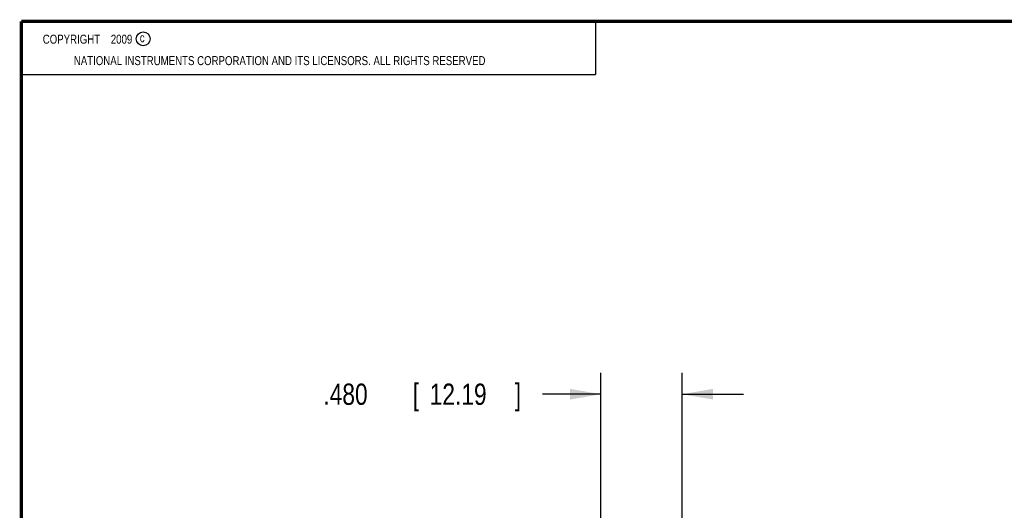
# Model space of a CAD drawing. Header units: inches. Extents: x 0.2 to 16.8, y 0.1 to 10.8.
# Tile 3 of 11: x 0.2 to 6, y 7.9 to 10.8. Entities that reach past the tile are written whole.
import ezdxf

# ---------------------------------------------------------------- set-up
doc = ezdxf.new("R2010")
doc.units = ezdxf.units.IN
doc.header["$LTSCALE"] = 0.935
doc.header["$MEASUREMENT"] = 0
doc.layers.get('0').update_dxf_attribs({"linetype": 'CONTINUOUS'})
doc.layers.add('DIMENSIONS', color=7, linetype='CONTINUOUS')
doc.styles.get("Standard").update_dxf_attribs({"font": 'txt', "width": 0.8})
doc.dimstyles.new('DIMSTYLE_1', dxfattribs={"dimtxt": 0.125, "dimasz": 0.18, "dimexe": 0.18, "dimexo": 0.0625, "dimgap": 0.09, "dimtad": 0, "dimtih": 1, "dimtoh": 1, "dimdec": 3, "dimzin": 4, "dimdsep": 46, "dimtxsty": 'STANDARD', "dimblk": '_FILLED', "dimblk1": '_FILLED', "dimblk2": '_FILLED', "dimcen": 0.09, "dimadec": 0, "dimazin": 0, "dimtp": 0.01, "dimtm": 0.01, "dimtfac": 1, "dimtdec": 3, "dimtofl": 0, "dimtmove": 0, "dimatfit": 3, "dimldrblk": '_FILLED', "dimfxl": 1, "dimtolj": 1, "dimtzin": 4, "dimarcsym": 0})

# ---------------------------------------------------------------- blocks, each defined once
blk = doc.blocks.new('_FILLED')
at = {"color": 0, "linetype": 'BYBLOCK'}
blk.add_solid([(0, 0), (-1, 0.174), (-1, -0.174)], dxfattribs=at)
blk = doc.blocks.new('*D3')
at = {"layer": 'DIMENSIONS', "color": 2, "linetype": 'CONTINUOUS'}
for p, q in [((3.655, 7.641), (3.655, 8.6926)), ((4.135, 7.641), (4.135, 8.6926)), ((3.655, 8.5676), (3.3125, 8.5676)), ((4.135, 8.5676), (4.495, 8.5676))]:
    blk.add_line(p, q, dxfattribs=at)
at = {"layer": 'DIMENSIONS', "color": 2, "linetype": 'CONTINUOUS', "xscale": 0.18, "yscale": 0.18, "zscale": 0.18}
blk.add_blockref('_FILLED', (3.655, 8.5676), dxfattribs=at)
at = {"layer": 'DIMENSIONS', "color": 2, "linetype": 'CONTINUOUS', "xscale": 0.18, "yscale": 0.18, "zscale": 0.18, "rotation": 180}
blk.add_blockref('_FILLED', (4.135, 8.5676), dxfattribs=at)
at = {"layer": 'DIMENSIONS', "color": 2, "linetype": 'CONTINUOUS', "width": 0.8}
for s, p in [('.480', (2.025, 8.5051)), ('[', (2.55, 8.5051)), ('12.19', (2.65, 8.5051)), (']', (3.15, 8.5051))]:
    blk.add_text(s, height=0.125, dxfattribs=at).set_placement(p)

msp = doc.modelspace()

# ---------------------------------------------------------------- linework, layer by layer
at = {"color": 2, "linetype": 'CONTINUOUS'}
for p, q in [((0.25, 10.7586), (3.625, 10.7586)), ((0.25, 10.7586), (0.25, 10.4456)), ((3.625, 10.7586), (3.625, 10.4456)), ((0.25, 10.4456), (3.625, 10.4456))]:
    msp.add_line(p, q, dxfattribs=at)
at = {"color": 7, "linetype": 'CONTINUOUS', "const_width": 0.02}
for points in [[(0.25, 10.7586), (0.25, 0.2586)], [(16.75, 10.7586), (0.25, 10.7586)]]:
    msp.add_lwpolyline(points, dxfattribs=at)
at = {"color": 2, "linetype": 'CONTINUOUS'}
msp.add_circle((0.9659, 10.6562), 0.0403, dxfattribs=at)

# ---------------------------------------------------------------- texts
at = {"color": 2, "linetype": 'CONTINUOUS', "width": 0.8}
for s, p in [('c', (0.946, 10.6363)), ('NATIONAL INSTRUMENTS CORPORATION AND ITS LICENSORS. ALL RIGHTS RESERVED', (0.5583, 10.5016))]:
    msp.add_text(s, height=0.053, dxfattribs=at).set_placement(p)
at = {"color": 2, "linetype": 'CONTINUOUS', "insert": (0.3125, 10.6805), "char_height": 0.053, "width": 0.8904, "attachment_point": 1}
msp.add_mtext('    COPYRIGHT    2009', dxfattribs=at)

# ---------------------------------------------------------------- dimensions: what is measured, and where the dimension line sits
at = {"layer": 'DIMENSIONS', "color": 2, "linetype": 'CONTINUOUS'}
dim = msp.add_linear_dim(base=(3.655, 8.5676), p1=(4.135, 7.641), p2=(3.655, 7.641), angle=180, dimstyle='DIMSTYLE_1', dxfattribs=at)
dim.commit()
dim.dimension.update_dxf_attribs({"geometry": '*D3', "text_midpoint": (2.6375, 8.5676), "dimtype": 160})

doc.saveas('drawing.dxf')
